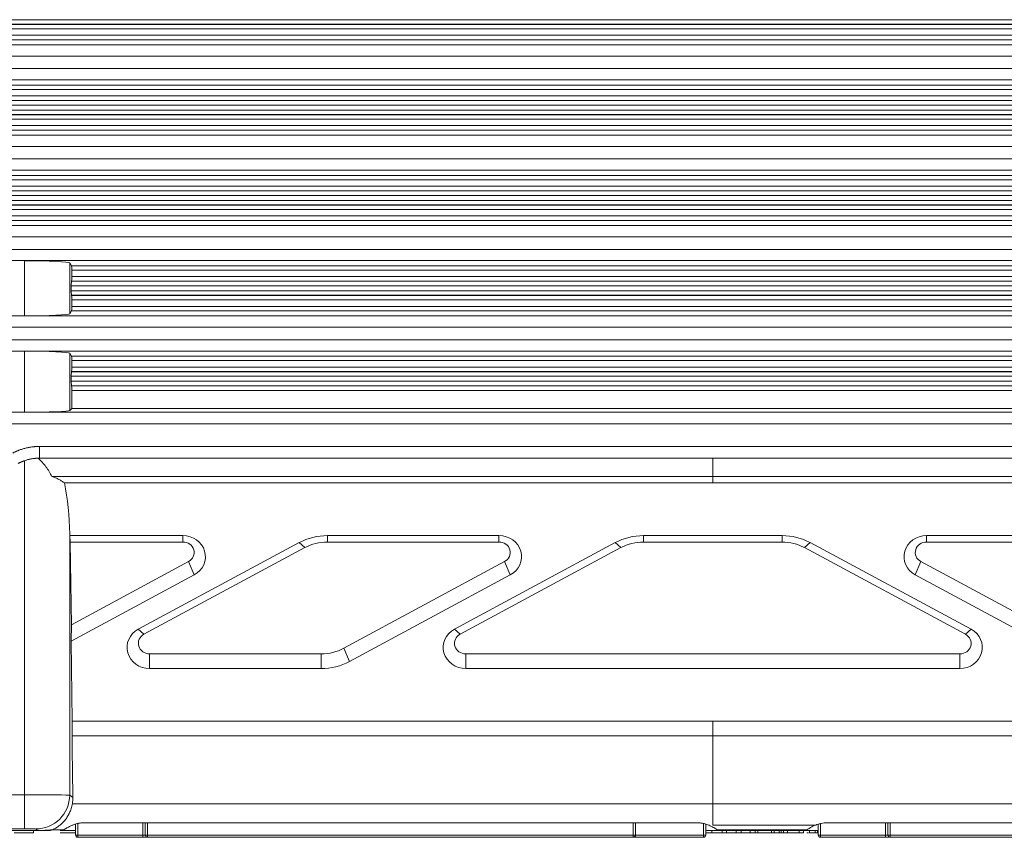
# Model space of a CAD drawing. Header units: millimetres. Extents: x 990 to 1811, y 0 to 562.
# Tile 65 of 256: x 1253 to 1297, y 278 to 315. Entities that reach past the tile are written whole.
import ezdxf

# ---------------------------------------------------------------- set-up
doc = ezdxf.new("R2010")
doc.units = ezdxf.units.MM
doc.layers.add('1', color=7, linetype='Continuous', true_color=0xffffff)
doc.layers.add('10', color=7, linetype='Continuous')

msp = doc.modelspace()

# ---------------------------------------------------------------- linework, layer by layer
at = {"layer": '1', "color": 7, "linetype": 'Continuous', "lineweight": 18}
for p, q in [((1217.078, 314.528), (1350.763, 314.528)), ((1350.757, 314.328), (1217.084, 314.328)), ((1217.088, 314.322), (1350.753, 314.322)), ((1350.746, 314.122), (1217.095, 314.122)), ((1248.47, 313.84), (1319.371, 313.84)), ((1319.371, 313.64), (1248.47, 313.64)), ((1248.404, 313.413), (1319.437, 313.413)), ((1319.437, 312.914), (1248.404, 312.914)), ((1248.327, 312.363), (1319.514, 312.363)), ((1319.514, 311.863), (1248.327, 311.863)), ((1247.72, 311.636), (1320.121, 311.636)), ((1320.121, 311.436), (1247.72, 311.436)), ((1217.084, 310.948), (1350.757, 310.948)), ((1350.753, 310.954), (1217.088, 310.954)), ((1217.095, 311.154), (1350.746, 311.154)), ((1350.763, 310.748), (1217.078, 310.748)), ((1217.078, 310.528), (1350.763, 310.528)), ((1350.757, 310.328), (1217.084, 310.328)), ((1217.088, 310.322), (1350.753, 310.322)), ((1350.746, 310.122), (1217.095, 310.122)), ((1242.543, 309.84), (1325.298, 309.84)), ((1325.298, 309.64), (1242.543, 309.64)), ((1242.477, 309.413), (1325.364, 309.413)), ((1325.364, 308.914), (1242.477, 308.914)), ((1242.4, 308.363), (1325.441, 308.363)), ((1325.441, 307.863), (1242.4, 307.863)), ((1241.793, 307.636), (1326.049, 307.636)), ((1326.049, 307.436), (1241.793, 307.436)), ((1217.084, 306.948), (1350.757, 306.948)), ((1350.753, 306.954), (1217.088, 306.954)), ((1217.095, 307.154), (1350.746, 307.154)), ((1350.763, 306.748), (1217.078, 306.748)), ((1217.078, 306.528), (1350.763, 306.528)), ((1350.757, 306.328), (1217.084, 306.328)), ((1217.088, 306.322), (1350.753, 306.322)), ((1350.746, 306.122), (1217.095, 306.122)), ((1236.615, 305.84), (1331.226, 305.84)), ((1331.226, 305.64), (1236.615, 305.64)), ((1236.549, 305.413), (1331.292, 305.413)), ((1331.292, 304.914), (1236.549, 304.914)), ((1236.473, 304.363), (1331.368, 304.363)), ((1331.368, 303.863), (1236.473, 303.863)), ((1253.445, 303.862), (1236.808, 303.862)), ((1253.445, 301.414), (1253.445, 303.862)), ((1255.444, 303.761), (1255.444, 301.515)), ((1255.444, 303.761), (1255.527, 303.636)), ((1255.527, 303.636), (1331.976, 303.636)), ((1331.976, 303.436), (1255.534, 303.436)), ((1255.534, 303.436), (1255.534, 303.154)), ((1255.534, 303.154), (1350.746, 303.154)), ((1350.763, 302.748), (1255.516, 302.748)), ((1255.516, 302.748), (1255.516, 302.528)), ((1255.527, 302.954), (1255.523, 302.948)), ((1255.523, 302.948), (1350.757, 302.948)), ((1350.753, 302.954), (1255.527, 302.954)), ((1255.516, 302.528), (1350.763, 302.528)), ((1350.757, 302.328), (1255.523, 302.328)), ((1255.527, 302.322), (1255.523, 302.328)), ((1255.527, 302.322), (1350.753, 302.322)), ((1350.746, 302.122), (1255.534, 302.122)), ((1255.534, 302.122), (1255.534, 301.84)), ((1255.534, 301.84), (1337.153, 301.84)), ((1230.622, 301.413), (1337.219, 301.413)), ((1236.808, 301.414), (1253.445, 301.414)), ((1255.527, 301.64), (1255.444, 301.515)), ((1337.153, 301.64), (1255.527, 301.64)), ((1337.219, 300.914), (1230.622, 300.914)), ((1230.545, 300.363), (1337.296, 300.363)), ((1337.296, 299.863), (1230.545, 299.863)), ((1236.808, 299.862), (1253.445, 299.862)), ((1253.445, 297.156), (1253.445, 299.862)), ((1255.444, 299.761), (1255.444, 297.223)), ((1255.527, 299.636), (1255.444, 299.761)), ((1255.527, 299.636), (1337.903, 299.636)), ((1337.903, 299.436), (1255.534, 299.436)), ((1255.534, 299.436), (1255.534, 299.154)), ((1255.534, 299.154), (1350.746, 299.154)), ((1350.763, 298.748), (1255.516, 298.748)), ((1255.516, 298.748), (1255.516, 298.528)), ((1255.527, 298.954), (1255.523, 298.948)), ((1255.523, 298.948), (1350.757, 298.948)), ((1350.753, 298.954), (1255.527, 298.954)), ((1255.516, 298.528), (1350.763, 298.528)), ((1350.76, 298.328), (1255.523, 298.328)), ((1255.527, 298.322), (1255.523, 298.328)), ((1255.527, 298.322), (1350.756, 298.322)), ((1350.765, 298.122), (1255.534, 298.122)), ((1255.534, 298.122), (1255.534, 297.313)), ((1253.445, 297.156), (1244.191, 297.156)), ((1244.191, 297.156), (1323.65, 297.156)), ((1255.444, 297.223), (1255.534, 297.313)), ((1323.689, 297.313), (1255.534, 297.313)), ((1323.65, 296.638), (1244.191, 296.638)), ((1254.103, 295.638), (1313.738, 295.638)), ((1253.445, 280.217), (1253.445, 295.009)), ((1254.103, 295.121), (1254.104, 295.117)), ((1313.738, 295.121), (1254.103, 295.121)), ((1255.445, 291.693), (1255.444, 291.769)), ((1255.444, 291.769), (1255.444, 280.205)), ((1255.445, 291.693), (1255.468, 291.409)), ((1255.445, 291.693), (1260.453, 291.693)), ((1260.453, 291.409), (1260.453, 291.693)), ((1266.855, 291.409), (1266.855, 291.693)), ((1266.855, 291.693), (1274.453, 291.693)), ((1274.453, 291.409), (1274.453, 291.693)), ((1280.855, 291.409), (1280.855, 291.693)), ((1280.855, 291.693), (1286.986, 291.693)), ((1286.986, 291.693), (1286.986, 291.409)), ((1293.388, 291.409), (1293.388, 291.693)), ((1293.388, 291.693), (1300.986, 291.693)), ((1260.453, 291.409), (1255.468, 291.409)), ((1255.517, 287.748), (1255.468, 291.409)), ((1258.483, 287.549), (1265.605, 291.381)), ((1265.605, 291.381), (1265.855, 291.159)), ((1274.453, 291.409), (1266.855, 291.409)), ((1272.483, 287.549), (1279.605, 291.381)), ((1279.605, 291.381), (1279.855, 291.159)), ((1286.986, 291.409), (1280.855, 291.409)), ((1287.986, 291.159), (1288.236, 291.381)), ((1288.236, 291.381), (1295.358, 287.549)), ((1300.986, 291.409), (1293.388, 291.409)), ((1265.855, 291.159), (1258.733, 287.326)), ((1279.855, 291.159), (1272.733, 287.326)), ((1295.108, 287.326), (1287.986, 291.159)), ((1255.517, 287.748), (1260.703, 290.539)), ((1260.703, 290.539), (1260.953, 289.954)), ((1267.581, 286.706), (1274.703, 290.539)), ((1274.703, 290.539), (1274.953, 289.954)), ((1292.888, 289.954), (1293.138, 290.539)), ((1293.138, 290.539), (1300.26, 286.706)), ((1260.953, 289.954), (1255.508, 287.024)), ((1274.953, 289.954), (1267.831, 286.122)), ((1300.01, 286.122), (1292.888, 289.954)), ((1255.517, 287.748), (1255.508, 287.024)), ((1258.483, 287.549), (1258.733, 287.326)), ((1272.483, 287.549), (1272.733, 287.326)), ((1295.108, 287.326), (1295.358, 287.549)), ((1255.556, 283.479), (1255.508, 287.024)), ((1258.983, 285.809), (1258.983, 286.457)), ((1258.983, 286.457), (1266.581, 286.457)), ((1266.581, 285.809), (1266.581, 286.457)), ((1267.581, 286.706), (1267.831, 286.122)), ((1272.983, 285.809), (1272.983, 286.457)), ((1272.983, 286.457), (1294.858, 286.457)), ((1294.858, 286.457), (1294.858, 285.809)), ((1266.581, 285.809), (1258.983, 285.809)), ((1294.858, 285.809), (1272.983, 285.809)), ((1236.808, 280.217), (1253.445, 280.217)), ((1253.445, 278.718), (1253.445, 280.217)), ((1255.444, 280.205), (1255.584, 280.1)), ((1283.921, 278.881), (1283.921, 279.825)), ((1254.034, 278.638), (1236.219, 278.638)), ((1253.445, 278.718), (1236.808, 278.718)), ((1253.84, 278.638), (1253.84, 278.538)), ((1254.034, 278.638), (1253.945, 278.705)), ((1254.516, 278.638), (1254.034, 278.638)), ((1254.034, 278.638), (1254.034, 278.638)), ((1255.105, 278.638), (1255.701, 278.638)), ((1284.192, 278.638), (1283.611, 278.638)), ((1283.878, 278.638), (1283.878, 278.538)), ((1284.337, 278.638), (1284.337, 278.538)), ((1284.534, 278.638), (1284.534, 278.538)), ((1284.959, 278.638), (1284.959, 278.538)), ((1285.17, 278.638), (1285.17, 278.538)), ((1285.574, 278.638), (1285.574, 278.538)), ((1285.802, 278.638), (1285.802, 278.538)), ((1285.915, 278.638), (1285.915, 278.538)), ((1286.522, 278.638), (1286.522, 278.538)), ((1286.635, 278.638), (1286.635, 278.538)), ((1286.862, 278.638), (1286.862, 278.538)), ((1286.955, 278.638), (1286.955, 278.538)), ((1287.054, 278.638), (1287.054, 278.538)), ((1287.236, 278.638), (1287.236, 278.538)), ((1287.748, 278.638), (1287.748, 278.538)), ((1287.931, 278.638), (1287.931, 278.538)), ((1288.005, 278.638), (1288.588, 278.638)), ((1288.208, 278.638), (1288.208, 278.538)), ((1288.454, 278.638), (1288.454, 278.538)), ((1288.55, 278.638), (1288.55, 278.538))]:
    msp.add_line(p, q, dxfattribs=at)
for centre, major_axis, ratio, start_param, end_param in [((1253.445, 303.757), (2, 0), 0.052408, 0.034907, 1.570796), ((1255.527, 303.436), (0, 0.2), 0.034921, 4.712389, 6.230825), ((1255.527, 303.154), (0, 0.2), 0.034921, 3.193953, 4.712389), ((1255.523, 302.748), (0, 0.2), 0.034921, 0.05236, 1.570796), ((1255.523, 302.528), (0, 0.2), 0.034921, 1.570796, 3.089233), ((1255.527, 302.122), (0, 0.2), 0.034921, 4.712389, 6.230825), ((1255.527, 301.84), (0, 0.2), 0.034921, 3.193953, 4.712389), ((1253.445, 301.519), (2, 0), 0.052408, 4.712389, 6.248279), ((1253.445, 299.757), (2, 0), 0.052408, 0.034907, 1.570796), ((1255.527, 299.436), (0, 0.2), 0.034921, 4.712389, 6.230825), ((1255.527, 299.154), (0, 0.2), 0.034921, 3.193953, 4.712389), ((1255.523, 298.748), (0, 0.2), 0.034921, 0.05236, 1.570796), ((1255.523, 298.528), (0, 0.2), 0.034921, 1.570796, 3.089233), ((1255.527, 298.122), (0, 0.2), 0.034921, 4.712389, 6.230825), ((1253.445, 297.225), (2, 0), 0.034921, 4.712389, 6.248279), ((1253.445, 291.589), (0, 5.143), 0.388889, 4.747296, 5.205456), ((1260.453, 290.761), (-1, 0), 0.932005, 2.094395, 4.712389), ((1266.855, 289.363), (-2.5, 0), 0.932005, 4.712389, 5.235988), ((1274.453, 290.761), (-1, 0), 0.932005, 2.094395, 4.712389), ((1280.855, 289.363), (-2.5, 0), 0.932005, 4.712389, 5.235988), ((1286.986, 289.363), (-2.5, 0), 0.932005, 4.18879, 4.712389), ((1293.388, 290.761), (-1, 0), 0.932005, 4.712389, 7.330383), ((1260.453, 290.943), (0.5, 0), 0.932005, 5.235988, 7.853982), ((1266.855, 289.545), (2, 0), 0.932005, 1.570796, 2.094395), ((1274.453, 290.943), (0.5, 0), 0.932005, 5.235988, 7.853982), ((1280.855, 289.545), (2, 0), 0.932005, 1.570796, 2.094395), ((1286.986, 289.545), (2, 0), 0.932005, 1.047198, 1.570796), ((1293.388, 290.943), (0.5, 0), 0.932005, 1.570796, 4.18879), ((1258.983, 286.741), (-1, 0), 0.932005, 5.235988, 7.853982), ((1258.983, 286.923), (0.5, 0), 0.932005, 2.094395, 4.712389), ((1272.983, 286.741), (-1, 0), 0.932005, 5.235988, 7.853982), ((1272.983, 286.923), (0.5, 0), 0.932005, 2.094395, 4.712389), ((1294.858, 286.741), (-1, 0), 0.932005, 1.570796, 4.18879), ((1294.858, 286.923), (0.5, 0), 0.932005, 4.712389, 7.330383), ((1266.581, 288.321), (2, 0), 0.932005, 4.712389, 5.235988), ((1266.581, 288.139), (-2.5, 0), 0.932005, 1.570796, 2.094395), ((1253.445, 280.204), (2, 0), 0.006546, 0.034907, 1.570796), ((1253.945, 280.205), (-0.9, -1.2), 0.999049, 0.643873, 2.213755), ((1253.445, 278.705), (0.5, 0), 0.026186, 0.034907, 1.570796), ((1255.367, 279.138), (2.006, 0.344), 0.180882, 3.954944, 4.33461)]:
    msp.add_ellipse(centre, major_axis=major_axis, ratio=ratio, start_param=start_param, end_param=end_param, dxfattribs=at)
for points, degree in [([(1252.922, 295.344), (1253.193, 295.488), (1253.795, 295.638), (1254.103, 295.638)], 2), ([(1254.103, 295.638), (1254.103, 295.121)], 1), ([(1253.445, 295.009), (1253.3, 294.959), (1253.165, 294.887)], 2), ([(1254.104, 295.117), (1254.084, 295.117), (1254.064, 295.117), (1254.044, 295.117)], 3), ([(1283.921, 295.117), (1283.921, 294.848), (1283.921, 294.578), (1283.921, 294.308)], 3), ([(1283.921, 294.023), (1283.921, 294.308)], 1), ([(1283.921, 294.023), (1255.207, 294.023)], 1), ([(1313.79, 294.023), (1283.921, 294.023)], 1), ([(1255.556, 283.479), (1283.921, 283.479)], 1), ([(1283.921, 282.832), (1283.921, 283.479)], 1), ([(1283.921, 283.479), (1312.385, 283.479)], 1), ([(1283.921, 282.832), (1274.463, 282.832), (1265.005, 282.832), (1255.547, 282.832)], 3), ([(1255.584, 280.1), (1255.571, 281.011), (1255.559, 281.921), (1255.547, 282.832)], 3), ([(1312.385, 282.832), (1302.897, 282.832), (1293.409, 282.832), (1283.921, 282.832)], 3), ([(1283.921, 282.832), (1283.921, 281.83), (1283.921, 280.827), (1283.921, 279.825)], 3), ([(1255.584, 280.1), (1255.585, 280.008), (1255.578, 279.916), (1255.562, 279.825)], 3), ([(1236.219, 278.638), (1254.034, 278.638)], 1), ([(1254.685, 278.674), (1254.68, 278.672), (1254.675, 278.67), (1254.67, 278.668)], 3), ([(1255.124, 278.638), (1255.091, 278.638), (1255.057, 278.638), (1255.024, 278.638)], 3), ([(1255.069, 278.638), (1255.054, 278.638), (1255.04, 278.638), (1255.025, 278.638)], 3), ([(1288.478, 278.881), (1286.959, 278.881), (1285.44, 278.881), (1283.921, 278.881)], 3), ([(1284.231, 278.638), (1284.267, 278.638), (1284.302, 278.638), (1284.337, 278.638)], 3), ([(1284.337, 278.638), (1284.403, 278.638), (1284.469, 278.638), (1284.534, 278.638)], 3), ([(1284.534, 278.638), (1284.676, 278.638), (1284.818, 278.638), (1284.959, 278.638)], 3), ([(1284.959, 278.638), (1285.03, 278.638), (1285.1, 278.638), (1285.17, 278.638)], 3), ([(1285.17, 278.638), (1285.305, 278.638), (1285.44, 278.638), (1285.574, 278.638)], 3), ([(1285.574, 278.638), (1285.65, 278.638), (1285.726, 278.638), (1285.802, 278.638)], 3), ([(1285.802, 278.638), (1285.839, 278.638), (1285.877, 278.638), (1285.915, 278.638)], 3), ([(1285.915, 278.638), (1286.117, 278.638), (1286.319, 278.638), (1286.522, 278.638)], 3), ([(1286.522, 278.638), (1286.559, 278.638), (1286.597, 278.638), (1286.635, 278.638)], 3), ([(1286.635, 278.638), (1286.711, 278.638), (1286.786, 278.638), (1286.862, 278.638)], 3), ([(1286.938, 278.638), (1286.913, 278.638), (1286.887, 278.638), (1286.862, 278.638)], 3), ([(1287.968, 278.638), (1287.963, 278.638), (1287.959, 278.638), (1287.954, 278.638)], 3), ([(1252.98, 278.538), (1253.267, 278.538), (1253.553, 278.538), (1253.84, 278.538)], 3), ([(1255.702, 278.538), (1255.473, 278.538), (1255.244, 278.538), (1255.015, 278.538)], 3), ([(1283.611, 278.538), (1283.7, 278.538), (1283.789, 278.538), (1283.878, 278.538)], 3), ([(1283.878, 278.538), (1284.031, 278.538), (1284.184, 278.538), (1284.337, 278.538)], 3), ([(1284.337, 278.538), (1284.403, 278.538), (1284.469, 278.538), (1284.534, 278.538)], 3), ([(1284.534, 278.538), (1284.676, 278.538), (1284.818, 278.538), (1284.959, 278.538)], 3), ([(1284.959, 278.538), (1285.03, 278.538), (1285.1, 278.538), (1285.17, 278.538)], 3), ([(1285.17, 278.538), (1285.305, 278.538), (1285.44, 278.538), (1285.574, 278.538)], 3), ([(1285.574, 278.538), (1285.65, 278.538), (1285.726, 278.538), (1285.802, 278.538)], 3), ([(1285.802, 278.538), (1285.839, 278.538), (1285.877, 278.538), (1285.915, 278.538)], 3), ([(1285.915, 278.538), (1286.117, 278.538), (1286.319, 278.538), (1286.522, 278.538)], 3), ([(1286.522, 278.538), (1286.559, 278.538), (1286.597, 278.538), (1286.635, 278.538)], 3), ([(1286.635, 278.538), (1286.711, 278.538), (1286.786, 278.538), (1286.862, 278.538)], 3), ([(1286.938, 278.538), (1286.913, 278.538), (1286.887, 278.538), (1286.862, 278.538)], 3), ([(1286.955, 278.538), (1286.972, 278.538), (1287.005, 278.538), (1287.054, 278.538)], 3), ([(1287.054, 278.538), (1287.103, 278.538), (1287.164, 278.538), (1287.236, 278.538)], 3), ([(1287.748, 278.538), (1287.826, 278.538), (1287.887, 278.538), (1287.931, 278.538)], 3), ([(1288.163, 278.538), (1288.139, 278.538), (1288.115, 278.538), (1288.091, 278.538)], 3), ([(1288.454, 278.538), (1288.512, 278.538), (1288.544, 278.538), (1288.55, 278.538)], 3), ([(1288.55, 278.538), (1288.563, 278.538), (1288.576, 278.538), (1288.588, 278.538)], 3)]:
    msp.add_open_spline(points, degree=degree, dxfattribs=at)
for points, knots in [([(1254.103, 295.121), (1254.047, 295.119), (1253.935, 295.117), (1253.769, 295.095), (1253.605, 295.061), (1253.498, 295.026), (1253.445, 295.009)], [0, 0, 0, 0, 0.250007, 0.500007, 0.750003, 1, 1, 1, 1]), ([(1253.445, 295.009), (1253.544, 295.044), (1253.643, 295.069), (1253.793, 295.096), (1253.843, 295.103), (1253.919, 295.11), (1253.944, 295.112), (1253.994, 295.115), (1254.019, 295.116), (1254.044, 295.117)], [0, 0, 0, 0, 0.5, 0.5, 0.75, 0.75, 0.875, 0.875, 1, 1, 1, 1]), ([(1254.044, 295.117), (1254.078, 295.089), (1254.11, 295.061), (1254.172, 295.001), (1254.202, 294.97), (1254.288, 294.876), (1254.342, 294.809), (1254.442, 294.67), (1254.488, 294.6), (1254.575, 294.455), (1254.615, 294.382), (1254.653, 294.308)], [0, 0, 0, 0, 0.125, 0.125, 0.25, 0.25, 0.5, 0.5, 0.75, 0.75, 1, 1, 1, 1]), ([(1283.921, 295.117), (1274.305, 295.117), (1264.366, 295.117), (1254.427, 295.117), (1254.104, 295.117)], [0, 0, 0, 0, 0.967462, 1, 1, 1, 1]), ([(1313.737, 295.117), (1313.414, 295.117), (1303.475, 295.117), (1293.536, 295.117), (1283.921, 295.117)], [0, 0, 0, 0, 0.032538, 1, 1, 1, 1]), ([(1254.653, 294.308), (1254.675, 294.308), (1264.431, 294.308), (1274.186, 294.308), (1283.921, 294.308)], [0, 0, 0, 0, 0.002227, 1, 1, 1, 1]), ([(1255.207, 294.023), (1255.174, 294.051), (1255.137, 294.077), (1255.077, 294.116), (1255.056, 294.128), (1255.013, 294.153), (1254.991, 294.166), (1254.944, 294.189), (1254.92, 294.201), (1254.871, 294.224), (1254.845, 294.235), (1254.767, 294.268), (1254.711, 294.289), (1254.653, 294.308)], [0, 0, 0, 0, 0.25, 0.25, 0.375, 0.375, 0.5, 0.5, 0.625, 0.625, 0.75, 0.75, 1, 1, 1, 1]), ([(1283.921, 294.308), (1293.655, 294.308), (1303.611, 294.308), (1313.567, 294.308), (1313.79, 294.308)], [0, 0, 0, 0, 0.977671, 1, 1, 1, 1]), ([(1255.556, 283.479), (1255.556, 283.425), (1255.555, 283.371), (1255.554, 283.291), (1255.553, 283.264), (1255.552, 283.21), (1255.552, 283.183), (1255.551, 283.129), (1255.551, 283.102), (1255.55, 283.048), (1255.549, 283.021), (1255.548, 282.94), (1255.547, 282.886), (1255.547, 282.832)], [0, 0, 0, 0, 0.249975, 0.249975, 0.374963, 0.374963, 0.499951, 0.499951, 0.624938, 0.624938, 0.749926, 0.749926, 1, 1, 1, 1]), ([(1283.921, 279.825), (1297.529, 279.825), (1311.138, 279.825), (1331.552, 279.825), (1341.758, 279.825), (1351.965, 279.825), (1357.068, 279.825), (1358.769, 279.825), (1361.321, 279.825), (1362.172, 279.825), (1363.235, 279.825), (1363.447, 279.825), (1363.766, 279.825), (1363.873, 279.825), (1364.032, 279.825), (1364.085, 279.825), (1364.165, 279.825), (1364.192, 279.825), (1364.225, 279.825), (1364.231, 279.825), (1364.245, 279.826), (1364.258, 279.826), (1364.271, 279.828), (1364.285, 279.83), (1364.291, 279.831), (1364.311, 279.834), (1364.324, 279.836), (1364.351, 279.839), (1364.364, 279.841), (1364.404, 279.846), (1364.431, 279.849), (1364.511, 279.858), (1364.564, 279.864), (1364.723, 279.882), (1364.829, 279.893), (1365.148, 279.923), (1365.361, 279.94), (1365.573, 279.956)], [0, 0, 0, 0, 0.5, 0.5, 0.75, 0.875, 0.875, 0.9375, 0.9375, 0.96875, 0.96875, 0.976563, 0.976563, 0.980469, 0.980469, 0.982422, 0.982422, 0.983398, 0.983398, 0.983643, 0.983643, 0.983887, 0.984131, 0.984131, 0.984375, 0.984375, 0.984863, 0.984863, 0.985352, 0.985352, 0.986328, 0.986328, 0.988281, 0.988281, 0.992188, 0.992188, 1, 1, 1, 1]), ([(1255.562, 279.825), (1255.55, 279.75), (1255.532, 279.679), (1255.489, 279.543), (1255.463, 279.478), (1255.427, 279.401), (1255.42, 279.385), (1255.404, 279.355), (1255.396, 279.34), (1255.372, 279.296), (1255.355, 279.268), (1255.303, 279.186), (1255.265, 279.135), (1255.187, 279.04), (1255.145, 278.996), (1255.081, 278.934), (1255.059, 278.915), (1255.014, 278.877), (1254.992, 278.859), (1254.923, 278.807), (1254.877, 278.776), (1254.782, 278.721), (1254.734, 278.696), (1254.685, 278.674)], [0, 0, 0, 0, 0.125, 0.125, 0.25, 0.25, 0.28125, 0.28125, 0.3125, 0.3125, 0.375, 0.375, 0.5, 0.5, 0.625, 0.625, 0.6875, 0.6875, 0.75, 0.75, 0.875, 0.875, 1, 1, 1, 1]), ([(1255.562, 279.825), (1256.896, 279.825), (1258.229, 279.825), (1264.896, 279.825), (1270.229, 279.825), (1278.348, 279.825), (1281.134, 279.825), (1283.921, 279.825)], [0, 0, 0, 0, 0.141054, 0.141054, 0.705268, 0.705268, 1, 1, 1, 1]), ([(1254.516, 278.638), (1254.523, 278.638), (1254.529, 278.638), (1254.542, 278.639), (1254.549, 278.639), (1254.568, 278.641), (1254.581, 278.643), (1254.619, 278.65), (1254.644, 278.658), (1254.67, 278.668)], [0, 0, 0, 0, 0.125, 0.125, 0.25, 0.25, 0.5, 0.5, 1, 1, 1, 1]), ([(1254.67, 278.668), (1254.67, 278.668), (1254.67, 278.668), (1254.843, 278.668), (1255.015, 278.668), (1255.187, 278.668)], [0, 0, 0, 0, 0.001261, 0.001261, 1, 1, 1, 1]), ([(1255.187, 278.668), (1255.175, 278.658), (1255.163, 278.651), (1255.142, 278.641), (1255.132, 278.638), (1255.124, 278.638)], [0, 0, 0, 0, 0.5, 0.5, 1, 1, 1, 1]), ([(1256.088, 278.982), (1256.039, 278.982), (1255.991, 278.98), (1255.895, 278.969), (1255.848, 278.961), (1255.779, 278.945), (1255.757, 278.939), (1255.713, 278.927), (1255.691, 278.921), (1255.627, 278.9), (1255.587, 278.885), (1255.528, 278.861), (1255.509, 278.852), (1255.472, 278.836), (1255.455, 278.827), (1255.403, 278.801), (1255.37, 278.784), (1255.325, 278.758), (1255.31, 278.749), (1255.282, 278.732), (1255.269, 278.724), (1255.231, 278.699), (1255.208, 278.683), (1255.187, 278.668)], [0, 0, 0, 0, 0.125, 0.125, 0.25, 0.25, 0.3125, 0.3125, 0.375, 0.375, 0.5, 0.5, 0.5625, 0.5625, 0.625, 0.625, 0.75, 0.75, 0.8125, 0.8125, 0.875, 0.875, 1, 1, 1, 1]), ([(1283.211, 278.982), (1281.878, 278.982), (1280.545, 278.982), (1273.878, 278.982), (1268.545, 278.982), (1260.837, 278.982), (1258.463, 278.982), (1256.088, 278.982)], [0, 0, 0, 0, 0.147477, 0.147477, 0.737384, 0.737384, 1, 1, 1, 1]), ([(1284.112, 278.668), (1284.092, 278.683), (1284.069, 278.699), (1284.018, 278.732), (1283.991, 278.749), (1283.945, 278.775), (1283.93, 278.783), (1283.897, 278.801), (1283.88, 278.81), (1283.828, 278.835), (1283.792, 278.852), (1283.715, 278.884), (1283.674, 278.899), (1283.61, 278.92), (1283.588, 278.927), (1283.544, 278.939), (1283.522, 278.945), (1283.453, 278.96), (1283.406, 278.968), (1283.334, 278.977), (1283.309, 278.979), (1283.26, 278.982), (1283.236, 278.982), (1283.211, 278.982)], [0, 0, 0, 0, 0.125, 0.125, 0.25, 0.25, 0.3125, 0.3125, 0.375, 0.375, 0.5, 0.5, 0.625, 0.625, 0.6875, 0.6875, 0.75, 0.75, 0.875, 0.875, 0.9375, 0.9375, 1, 1, 1, 1]), ([(1284.176, 278.638), (1284.167, 278.638), (1284.158, 278.641), (1284.137, 278.651), (1284.125, 278.658), (1284.112, 278.668)], [0, 0, 0, 0, 0.5, 0.5, 1, 1, 1, 1]), ([(1284.112, 278.668), (1284.382, 278.668), (1284.651, 278.668), (1285.796, 278.668), (1286.672, 278.668), (1287.727, 278.668), (1287.907, 278.668), (1288.087, 278.668)], [0, 0, 0, 0, 0.203352, 0.203352, 0.864172, 0.864172, 1, 1, 1, 1]), ([(1288.024, 278.638), (1287.833, 278.638), (1287.643, 278.638), (1286.452, 278.638), (1285.452, 278.638), (1284.36, 278.638), (1284.268, 278.638), (1284.176, 278.638)], [0, 0, 0, 0, 0.148653, 0.148653, 0.928173, 0.928173, 1, 1, 1, 1]), ([(1288.087, 278.668), (1288.075, 278.658), (1288.063, 278.651), (1288.042, 278.641), (1288.032, 278.638), (1288.024, 278.638)], [0, 0, 0, 0, 0.5, 0.5, 1, 1, 1, 1]), ([(1288.478, 278.881), (1288.435, 278.864), (1288.395, 278.847), (1288.32, 278.81), (1288.285, 278.792), (1288.236, 278.764), (1288.22, 278.755), (1288.189, 278.737), (1288.175, 278.728), (1288.134, 278.701), (1288.109, 278.684), (1288.087, 278.668)], [0, 0, 0, 0, 0.25, 0.25, 0.5, 0.5, 0.625, 0.625, 0.75, 0.75, 1, 1, 1, 1]), ([(1288.988, 278.982), (1288.942, 278.982), (1288.897, 278.98), (1288.808, 278.97), (1288.764, 278.963), (1288.699, 278.95), (1288.677, 278.945), (1288.635, 278.934), (1288.615, 278.928), (1288.554, 278.909), (1288.515, 278.896), (1288.478, 278.881)], [0, 0, 0, 0, 0.25, 0.25, 0.5, 0.5, 0.625, 0.625, 0.75, 0.75, 1, 1, 1, 1]), ([(1316.098, 278.982), (1314.765, 278.982), (1313.432, 278.982), (1306.765, 278.982), (1301.432, 278.982), (1293.728, 278.982), (1291.358, 278.982), (1288.988, 278.982)], [0, 0, 0, 0, 0.147547, 0.147547, 0.737735, 0.737735, 1, 1, 1, 1]), ([(1287.236, 278.538), (1287.309, 278.538), (1287.387, 278.538), (1287.473, 278.538), (1287.577, 278.538), (1287.668, 278.538), (1287.748, 278.538)], [0, 0, 0, 0, 0.5, 0.5, 0.5, 1, 1, 1, 1]), ([(1288.208, 278.538), (1288.209, 278.538), (1288.21, 278.538), (1288.213, 278.538), (1288.214, 278.538), (1288.215, 278.538), (1288.316, 278.538), (1288.395, 278.538), (1288.454, 278.538)], [0, 0, 0, 0, 0.333333, 0.333333, 0.666667, 0.666667, 0.666667, 1, 1, 1, 1])]:
    msp.add_open_spline(points, degree=3, knots=knots, dxfattribs=at)
at = {"layer": '10', "color": 7, "linetype": 'Continuous', "lineweight": 18}
for p, q in [((1255.701, 278.918), (1255.701, 278.438)), ((1255.801, 278.95), (1255.801, 278.438)), ((1258.688, 278.438), (1258.688, 278.983)), ((1258.788, 278.438), (1258.788, 278.983)), ((1258.888, 278.983), (1258.888, 278.438)), ((1280.401, 278.438), (1280.401, 278.982)), ((1280.501, 278.982), (1280.501, 278.438)), ((1283.511, 278.438), (1283.511, 278.941)), ((1283.611, 278.919), (1283.611, 278.438)), ((1288.588, 278.915), (1288.588, 278.438)), ((1288.688, 278.946), (1288.688, 278.438)), ((1291.575, 278.438), (1291.575, 278.983)), ((1291.675, 278.438), (1291.675, 278.983)), ((1291.775, 278.983), (1291.775, 278.438)), ((1255.801, 278.438), (1255.701, 278.438)), ((1255.801, 278.438), (1258.688, 278.438)), ((1255.801, 278.338), (1255.801, 278.438)), ((1258.688, 278.338), (1255.801, 278.338)), ((1258.688, 278.338), (1258.688, 278.438)), ((1258.788, 278.438), (1258.688, 278.438)), ((1258.888, 278.338), (1258.688, 278.338)), ((1258.888, 278.438), (1258.788, 278.438)), ((1258.888, 278.438), (1280.401, 278.438)), ((1258.888, 278.338), (1258.888, 278.438)), ((1280.401, 278.338), (1258.888, 278.338)), ((1280.401, 278.438), (1280.401, 278.338)), ((1280.401, 278.438), (1280.501, 278.438)), ((1283.511, 278.338), (1280.401, 278.338)), ((1280.501, 278.438), (1283.511, 278.438)), ((1283.511, 278.438), (1283.511, 278.338)), ((1283.611, 278.438), (1283.511, 278.438)), ((1288.688, 278.438), (1288.588, 278.438)), ((1288.688, 278.438), (1291.575, 278.438)), ((1288.688, 278.338), (1288.688, 278.438)), ((1291.575, 278.338), (1288.688, 278.338)), ((1291.575, 278.338), (1291.575, 278.438)), ((1291.675, 278.438), (1291.575, 278.438)), ((1291.775, 278.338), (1291.575, 278.338)), ((1291.775, 278.438), (1291.675, 278.438)), ((1291.775, 278.338), (1291.775, 278.438)), ((1291.775, 278.438), (1313.288, 278.438)), ((1313.288, 278.338), (1291.775, 278.338))]:
    msp.add_line(p, q, dxfattribs=at)
for centre, start, end in [((1255.801, 278.438), 180, 270), ((1258.888, 278.438), 180, 270), ((1280.401, 278.438), 270, 0), ((1283.511, 278.438), 270, 0), ((1288.688, 278.438), 180, 270), ((1291.775, 278.438), 180, 270)]:
    msp.add_arc(centre, 0.1, start, end, dxfattribs=at)

doc.saveas('drawing.dxf')
